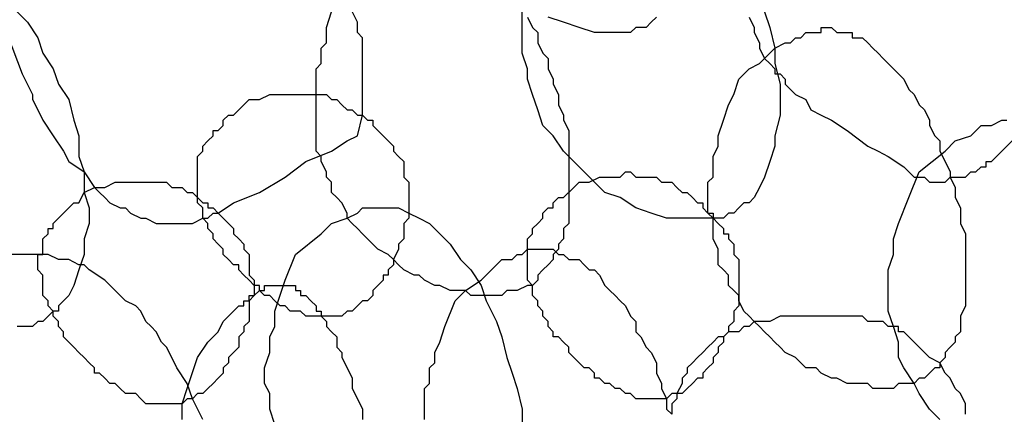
# Model space of a CAD drawing. Header units: millimetres. Extents: x 14 to 424, y 0 to 287.
# Tile 90 of 104: x 343.58 to 351.51, y 182 to 185.18. Entities that reach past the tile are written whole.
import ezdxf

# ---------------------------------------------------------------- set-up
doc = ezdxf.new("R2010")
doc.units = ezdxf.units.MM
doc.layers.add('PDF _0', color=7, linetype='Continuous')

msp = doc.modelspace()

# ---------------------------------------------------------------- linework, layer by layer
at = {"layer": 'PDF _0', "lineweight": 25}
for points in [[(343.3928, 185.2809), (343.6005, 184.7408), (343.6836, 184.5747), (343.6836, 184.5331), (343.7251, 184.45), (343.7667, 184.3669), (343.8498, 184.2423), (343.9328, 184.1177), (343.9744, 184.0346), (344.099, 183.9515), (344.1821, 183.8269), (344.2236, 183.7853), (344.2652, 183.7438), (344.3067, 183.7023), (344.3898, 183.6607), (344.4314, 183.6607), (344.4729, 183.6192), (344.556, 183.5776), (344.5975, 183.5776), (344.6806, 183.5361), (344.7222, 183.5361), (344.8052, 183.5361), (344.8468, 183.5361), (344.9299, 183.5361), (344.9714, 183.5361), (345.0545, 183.5776), (345.096, 183.5776), (345.1376, 183.6192), (345.1791, 183.6192), (345.3038, 183.7023), (345.5115, 183.7853), (345.7192, 183.91), (345.8854, 184.0346), (346.0931, 184.1177), (346.2177, 184.2008), (346.3008, 184.2423), (346.3423, 184.4085), (346.3423, 184.4916), (346.3423, 184.5747), (346.3423, 184.6162), (346.3423, 184.6993), (346.3423, 184.7824), (346.3423, 184.8655), (346.3423, 184.9901), (346.3423, 185.0316), (346.3008, 185.0732), (346.3008, 185.1563), (346.2177, 185.3224)], [(349.5827, 185.2393), (349.6242, 185.1147), (349.6657, 184.9485), (349.6657, 184.8239), (349.7073, 184.6577), (349.7073, 184.5331), (349.7073, 184.4085), (349.6657, 184.2423), (349.6657, 184.1592), (349.6242, 184.0346), (349.5827, 183.91), (349.5411, 183.8269), (349.4996, 183.7438), (349.458, 183.7023), (349.4165, 183.7023), (349.3749, 183.6607), (349.3334, 183.6192), (349.2919, 183.6192), (349.2503, 183.5776), (349.1672, 183.5776), (349.1257, 183.5776), (349.0011, 183.5776), (348.918, 183.5776), (348.7933, 183.5776), (348.6687, 183.6192), (348.5441, 183.6607), (348.4195, 183.7438), (348.2948, 183.7853), (348.2117, 183.8684), (348.1287, 183.9515), (348.0456, 184.0346), (347.9625, 184.1177), (347.8794, 184.2423), (347.7963, 184.3254), (347.7548, 184.45), (347.7132, 184.5747), (347.6717, 184.6993), (347.6717, 184.7824), (347.6302, 184.907), (347.6302, 185.0316), (347.6302, 185.1563), (347.6302, 185.2809)], [(343.559, 185.2393), (343.642, 185.1563), (343.7251, 185.0316), (343.7667, 184.907), (343.8498, 184.7824), (343.8913, 184.6577), (343.9744, 184.5331), (344.0159, 184.3669), (344.0575, 184.2423), (344.0575, 184.0761), (344.099, 183.9515), (344.099, 183.7853), (344.1406, 183.6607), (344.1406, 183.5361), (344.099, 183.4115), (344.099, 183.2868), (344.0575, 183.1622), (344.0159, 183.0376), (343.9744, 182.9545), (343.8913, 182.8714), (343.8913, 182.8299), (343.8498, 182.8299), (343.8082, 182.7883), (343.7667, 182.7468), (343.7251, 182.7468), (343.6836, 182.7052), (343.6005, 182.7052), (343.559, 182.7052)], [(347.6717, 185.1978), (347.7132, 185.1147), (347.7548, 185.0732), (347.7548, 184.9901), (347.7963, 184.907), (347.8379, 184.8655), (347.8379, 184.7824), (347.8794, 184.6993), (347.8794, 184.6577), (347.921, 184.5747), (347.921, 184.4916), (347.9625, 184.4085), (347.9625, 184.3669), (348.004, 184.2839), (348.004, 184.2008), (348.004, 184.1177), (348.004, 184.0761), (348.004, 183.9931), (348.004, 183.91), (348.004, 183.8684), (348.004, 183.7853), (348.004, 183.7438), (348.004, 183.6607), (348.004, 183.6192), (348.004, 183.5361), (347.9625, 183.4945), (347.9625, 183.4115), (347.921, 183.3699), (347.921, 183.3284), (347.8794, 183.2868), (347.8794, 183.2453), (347.8379, 183.2037), (347.7963, 183.1622), (347.7548, 183.1207), (347.7548, 183.0791), (347.7132, 183.0376), (347.6717, 183.0376), (347.5886, 182.996), (347.5471, 182.996), (347.5055, 182.996), (347.464, 182.9545), (347.3809, 182.9545), (347.3394, 182.9545), (347.2978, 182.9545), (347.2147, 182.9545), (347.1732, 182.996), (347.0901, 182.996), (347.0486, 182.996), (346.9655, 183.0376), (346.9239, 183.0376), (346.8408, 183.0791), (346.7993, 183.1207), (346.7578, 183.1207), (346.6747, 183.1622), (346.6331, 183.2037), (346.5916, 183.2453), (346.55, 183.2868), (346.467, 183.3284), (346.4254, 183.3699), (346.3839, 183.4115), (346.3423, 183.453), (346.3008, 183.4945), (346.2592, 183.5361), (346.2177, 183.5776), (346.2177, 183.6192), (346.1762, 183.7023), (346.1346, 183.7438), (346.0931, 183.7853), (346.0931, 183.8684), (346.0515, 183.91), (346.0515, 183.9515), (346.01, 184.0346), (346.01, 184.0761), (345.9684, 184.1177), (345.9684, 184.2008), (345.9684, 184.2423), (345.9684, 184.3254), (345.9684, 184.3669), (345.9684, 184.45), (345.9684, 184.4916), (345.9684, 184.5331), (345.9684, 184.6162), (345.9684, 184.6577), (345.9684, 184.7408), (345.9684, 184.7824), (346.01, 184.8239), (346.01, 184.907), (346.01, 184.9485), (346.0515, 184.9901), (346.0515, 185.1147), (346.0931, 185.2393)], [(348.7103, 185.1978), (348.6687, 185.1563), (348.6272, 185.1147), (348.5856, 185.1147), (348.5441, 185.1147), (348.5025, 185.0732), (348.4195, 185.0732), (348.3364, 185.0732), (348.2117, 185.0732), (348.0871, 185.1147), (347.9625, 185.1563), (347.8379, 185.1978)], [(349.458, 185.1978), (349.4996, 185.1147), (349.4996, 185.0732), (349.5411, 184.9901), (349.5411, 184.9485), (349.5827, 184.8655), (349.6242, 184.8239), (349.6657, 184.7824), (349.6657, 184.7408), (349.7073, 184.7408), (349.7488, 184.6993), (349.7488, 184.6577), (349.8319, 184.5747), (349.915, 184.5331), (349.9565, 184.45), (350.0396, 184.4085), (350.1227, 184.3669), (350.2473, 184.2839), (350.4135, 184.1592), (350.4966, 184.1177), (350.5797, 184.0761), (350.7043, 183.9931), (350.7459, 183.9515), (350.7874, 183.91), (350.8289, 183.91), (350.8705, 183.91), (350.912, 183.8684), (350.9536, 183.8684), (350.9951, 183.8684), (351.0367, 183.8684), (351.0782, 183.91), (351.1197, 183.91), (351.1613, 183.91), (351.2028, 183.91), (351.2444, 183.9515), (351.2859, 183.9515), (351.3275, 183.9931), (351.369, 183.9931), (351.369, 184.0346), (351.4105, 184.0346), (351.4936, 184.1177), (351.5767, 184.2008)], [(350.9951, 181.9575), (350.912, 182.0405), (350.8289, 182.1652), (350.7874, 182.2483), (350.7043, 182.3729), (350.6628, 182.456), (350.6628, 182.5806), (350.6212, 182.7052), (350.5797, 182.8299), (350.5797, 182.9545), (350.5797, 183.0791), (350.5797, 183.1622), (350.6212, 183.2868), (350.6212, 183.4115), (350.6628, 183.5361), (350.7459, 183.7438), (350.8289, 183.9515), (351.0367, 184.1177), (351.1197, 184.2008), (351.2444, 184.2423), (351.3275, 184.3254), (351.369, 184.3254), (351.4105, 184.3254), (351.4936, 184.3669), (351.5352, 184.3669)], [(345.6361, 181.9159), (345.5946, 182.0405), (345.5946, 182.1652), (345.553, 182.2483), (345.553, 182.3729), (345.5946, 182.4975), (345.5946, 182.6221), (345.6361, 182.7052), (345.6361, 182.8299), (345.7192, 183.0791), (345.8023, 183.2868), (346.01, 183.453), (346.0931, 183.5361), (346.2177, 183.5776), (346.3008, 183.6192), (346.3423, 183.6607), (346.4254, 183.6607), (346.467, 183.6607), (346.5085, 183.6607), (346.55, 183.6607), (346.5916, 183.6607), (346.6331, 183.6607), (346.7162, 183.6192), (346.7993, 183.5776), (346.8824, 183.5361), (346.9655, 183.453), (347.0486, 183.3699), (347.1316, 183.2453), (347.2147, 183.1622), (347.2978, 183.0376), (347.3394, 182.9129), (347.4224, 182.7468), (347.464, 182.6221), (347.5055, 182.456), (347.5471, 182.3313), (347.5886, 182.2067), (347.6302, 182.0405), (347.6302, 181.9159)], [(346.8408, 181.9575), (346.8408, 182.0405), (346.8408, 182.0821), (346.8408, 182.1652), (346.8408, 182.2067), (346.8824, 182.2483), (346.8824, 182.3313), (346.8824, 182.3729), (346.9239, 182.4144), (346.9239, 182.4975), (346.9655, 182.5806), (347.007, 182.7052), (347.0901, 182.9129), (347.1732, 182.996), (347.2978, 183.0791), (347.3394, 183.1207), (347.3809, 183.1622), (347.4224, 183.2037), (347.464, 183.2453), (347.5471, 183.2453), (347.5886, 183.2868), (347.6302, 183.2868), (347.6717, 183.3284), (347.7132, 183.3284), (347.7548, 183.3284), (347.7963, 183.3284), (347.8379, 183.3284), (347.8794, 183.3284), (347.921, 183.2868), (347.9625, 183.2868), (348.004, 183.2453), (348.0871, 183.2453), (348.1287, 183.2037), (348.1702, 183.1622), (348.2117, 183.1622), (348.2533, 183.1207), (348.2948, 183.0376), (348.3364, 182.996), (348.3779, 182.9545), (348.4195, 182.9129), (348.461, 182.8714), (348.5025, 182.7883), (348.5441, 182.7468), (348.5441, 182.6637), (348.5856, 182.6221), (348.6272, 182.5391), (348.6687, 182.4975), (348.7103, 182.4144), (348.7103, 182.3313), (348.7518, 182.2483), (348.7518, 182.2067), (348.7933, 182.1236), (348.7933, 182.0405), (348.8349, 181.999)], [(345.0545, 181.9575), (344.9714, 182.1236), (344.9299, 182.2483), (344.8468, 182.3729), (344.8052, 182.456), (344.7637, 182.5391), (344.7222, 182.5806), (344.6806, 182.6637), (344.6391, 182.7052), (344.5975, 182.7468), (344.556, 182.8299), (344.5144, 182.8714), (344.4314, 182.9129), (344.3898, 182.9545), (344.3483, 182.996), (344.2652, 183.0791), (344.1406, 183.1622), (344.099, 183.2037), (344.0575, 183.2037), (343.9744, 183.2453), (343.8913, 183.2453), (343.8082, 183.2868), (343.7667, 183.2868), (343.6836, 183.2868), (343.6005, 183.2868), (343.5174, 183.2868)], [(344.8883, 181.9575), (344.8883, 182.0821), (344.9299, 182.2067), (345.013, 182.456), (345.096, 182.5806), (345.1376, 182.6221), (345.1791, 182.6637), (345.2207, 182.7468), (345.2622, 182.7883), (345.3038, 182.8299), (345.3453, 182.8714), (345.3868, 182.8714), (345.3868, 182.9129), (345.4284, 182.9129), (345.4284, 182.9545), (345.4699, 182.9545), (345.5115, 182.996), (345.553, 182.996), (345.553, 183.0376), (345.5946, 183.0376), (345.6361, 183.0376), (345.6776, 183.0376), (345.7192, 183.0376), (345.7607, 183.0376), (345.8023, 183.0376), (345.8023, 182.996), (345.8438, 182.996), (345.8438, 182.9545), (345.8854, 182.9545), (345.9269, 182.9129), (345.9684, 182.8714), (345.9684, 182.8299), (346.01, 182.8299), (346.01, 182.7883), (346.0515, 182.7468), (346.0515, 182.7052), (346.0931, 182.6637), (346.1346, 182.6221), (346.1346, 182.5806), (346.1346, 182.5391), (346.1762, 182.4975), (346.1762, 182.456), (346.2177, 182.3729), (346.2592, 182.2898), (346.2592, 182.2067), (346.3008, 182.1236), (346.3423, 182.0405), (346.3423, 181.9575)], [(351.2028, 181.999), (351.2028, 182.0821), (351.1613, 182.1652), (351.1197, 182.2067), (351.0782, 182.2898), (351.0367, 182.3313), (350.9951, 182.4144), (350.912, 182.456), (350.8705, 182.4975), (350.8289, 182.5391), (350.7043, 182.6637), (350.6628, 182.6637), (350.6628, 182.7052), (350.5797, 182.7052), (350.5381, 182.7468), (350.4966, 182.7468), (350.4135, 182.7468), (350.372, 182.7883), (350.3304, 182.7883), (350.2473, 182.7883), (350.2058, 182.7883), (350.1643, 182.7883), (350.0396, 182.7883), (349.9565, 182.7883), (349.8319, 182.7883), (349.7073, 182.7883), (349.6242, 182.7468), (349.5827, 182.7468), (349.4996, 182.7468), (349.458, 182.7052), (349.4165, 182.7052), (349.3749, 182.6637), (349.2919, 182.6637), (349.2503, 182.6221), (349.2088, 182.6221), (349.1672, 182.5806), (349.1257, 182.5391), (349.0841, 182.4975), (349.0426, 182.456), (349.0011, 182.4144), (348.9595, 182.3729), (348.9595, 182.3313), (348.918, 182.2898), (348.918, 182.2483), (348.8764, 182.1652), (348.8764, 182.1236), (348.8349, 182.0821), (348.8349, 181.999)]]:
    msp.add_lwpolyline(points, dxfattribs=at)
for points in [[(349.3749, 184.6993), (349.458, 184.7824), (349.5411, 184.8239), (349.5827, 184.8655), (349.6242, 184.907), (349.6657, 184.9485), (349.7488, 184.9901), (349.7904, 184.9901), (349.8319, 185.0316), (349.8735, 185.0316), (349.915, 185.0732), (349.9565, 185.0732), (349.9981, 185.0732), (350.0396, 185.0732), (350.0396, 185.1147), (350.0812, 185.1147), (350.1227, 185.1147), (350.1643, 185.0732), (350.2058, 185.0732), (350.2473, 185.0732), (350.2889, 185.0732), (350.2889, 185.0316), (350.3304, 185.0316), (350.372, 185.0316), (350.4135, 184.9901), (350.4551, 184.9485), (350.4966, 184.907), (350.5381, 184.8655), (350.5797, 184.8239), (350.6212, 184.7824), (350.6628, 184.7408), (350.7043, 184.6993), (350.7459, 184.6162), (350.7874, 184.5747), (350.8289, 184.4916), (350.8705, 184.45), (350.912, 184.3669), (350.912, 184.3254), (350.9536, 184.2423), (350.9951, 184.2008), (350.9951, 184.1177), (351.0367, 184.0346), (351.0782, 183.9515), (351.0782, 183.91), (351.1197, 183.8269), (351.1197, 183.7438), (351.1613, 183.6607), (351.1613, 183.6192), (351.1613, 183.5361), (351.2028, 183.453), (351.2028, 183.4115), (351.2028, 183.3284), (351.2028, 183.2453), (351.2028, 183.1622), (351.2028, 183.1207), (351.2028, 183.0376), (351.2028, 182.996), (351.2028, 182.9129), (351.2028, 182.8714), (351.1613, 182.7883), (351.1613, 182.7468), (351.1613, 182.6637), (351.1197, 182.6221), (351.1197, 182.5806), (351.0782, 182.5391), (351.0367, 182.4975), (351.0367, 182.456), (350.9951, 182.4144), (350.9951, 182.3729), (350.9536, 182.3729), (350.912, 182.3313), (350.8705, 182.2898), (350.8289, 182.2898), (350.7874, 182.2483), (350.7459, 182.2483), (350.7043, 182.2483), (350.6628, 182.2483), (350.6212, 182.2067), (350.5797, 182.2067), (350.5381, 182.2067), (350.4551, 182.2067), (350.4135, 182.2483), (350.372, 182.2483), (350.2889, 182.2483), (350.2473, 182.2483), (350.1643, 182.2898), (350.1227, 182.2898), (350.0396, 182.3313), (349.9981, 182.3729), (349.915, 182.3729), (349.8735, 182.4144), (349.8319, 182.456), (349.7488, 182.4975), (349.7073, 182.5391), (349.6657, 182.5806), (349.6242, 182.6221), (349.5827, 182.6637), (349.5411, 182.7052), (349.4996, 182.7468), (349.458, 182.7883), (349.4165, 182.8299), (349.3749, 182.9129), (349.3749, 182.9545), (349.3334, 182.996), (349.2919, 183.0376), (349.2919, 183.1207), (349.2503, 183.1622), (349.2088, 183.2037), (349.2088, 183.2868), (349.2088, 183.3284), (349.1672, 183.4115), (349.1672, 183.453), (349.1672, 183.4945), (349.1672, 183.5776), (349.1257, 183.6192), (349.1257, 183.7023), (349.1257, 183.7438), (349.1257, 183.7853), (349.1257, 183.8684), (349.1672, 183.91), (349.1672, 183.9931), (349.1672, 184.0346), (349.1672, 184.0761), (349.2088, 184.1592), (349.2088, 184.2008), (349.2088, 184.2423), (349.2503, 184.3669), (349.2919, 184.4916), (349.3334, 184.5747)], [(345.4284, 184.5331), (345.5115, 184.5331), (345.5946, 184.5747), (345.6361, 184.5747), (345.6776, 184.5747), (345.7192, 184.5747), (345.7607, 184.5747), (345.8023, 184.5747), (345.8438, 184.5747), (345.8854, 184.5747), (345.9269, 184.5747), (345.9684, 184.5747), (346.01, 184.5747), (346.0515, 184.5747), (346.0931, 184.5331), (346.1346, 184.5331), (346.1762, 184.4916), (346.2177, 184.45), (346.2592, 184.45), (346.3008, 184.4085), (346.3423, 184.4085), (346.3839, 184.3669), (346.4254, 184.3669), (346.4254, 184.3254), (346.467, 184.2839), (346.5085, 184.2423), (346.55, 184.2008), (346.5916, 184.1592), (346.5916, 184.1177), (346.6331, 184.0761), (346.6747, 184.0346), (346.6747, 183.9931), (346.6747, 183.9515), (346.6747, 183.91), (346.7162, 183.8684), (346.7162, 183.8269), (346.7162, 183.7853), (346.7162, 183.7023), (346.7162, 183.6607), (346.7162, 183.6192), (346.7162, 183.5776), (346.6747, 183.5361), (346.6747, 183.4945), (346.6747, 183.453), (346.6747, 183.4115), (346.6331, 183.3699), (346.6331, 183.3284), (346.5916, 183.2453), (346.5916, 183.2037), (346.55, 183.1622), (346.55, 183.1207), (346.5085, 183.1207), (346.5085, 183.0791), (346.467, 183.0376), (346.4254, 182.996), (346.4254, 182.9545), (346.3839, 182.9129), (346.3423, 182.9129), (346.3008, 182.8714), (346.2592, 182.8299), (346.2177, 182.8299), (346.1762, 182.7883), (346.1346, 182.7883), (346.0931, 182.7883), (346.0515, 182.7883), (346.01, 182.7883), (345.9684, 182.7883), (345.9269, 182.7883), (345.8854, 182.7883), (345.8438, 182.8299), (345.8023, 182.8299), (345.7607, 182.8299), (345.7192, 182.8714), (345.6776, 182.8714), (345.6361, 182.9129), (345.5946, 182.9545), (345.553, 182.9545), (345.5115, 182.996), (345.5115, 183.0376), (345.4699, 183.0376), (345.4284, 183.0791), (345.3868, 183.1207), (345.3453, 183.1622), (345.3453, 183.2037), (345.3038, 183.2037), (345.2622, 183.2453), (345.2207, 183.2868), (345.2207, 183.3284), (345.1791, 183.3699), (345.1376, 183.4115), (345.1376, 183.453), (345.096, 183.4945), (345.096, 183.5361), (345.0545, 183.5776), (345.0545, 183.6192), (345.0545, 183.6607), (345.013, 183.7023), (345.013, 183.7438), (345.013, 183.7853), (345.013, 183.8269), (345.013, 183.8684), (345.013, 183.91), (345.013, 183.9515), (345.013, 183.9931), (345.013, 184.0346), (345.013, 184.0761), (345.0545, 184.1177), (345.0545, 184.1592), (345.096, 184.2008), (345.1376, 184.2423), (345.1376, 184.2839), (345.1791, 184.2839), (345.2207, 184.3254), (345.2207, 184.3669), (345.2622, 184.4085), (345.3038, 184.4085), (345.3868, 184.4916)], [(348.0871, 183.8684), (348.1702, 183.8684), (348.2533, 183.91), (348.2948, 183.91), (348.3364, 183.91), (348.3779, 183.91), (348.4195, 183.91), (348.461, 183.9515), (348.5025, 183.9515), (348.5441, 183.91), (348.5856, 183.91), (348.6272, 183.91), (348.6687, 183.91), (348.7103, 183.91), (348.7518, 183.8684), (348.7933, 183.8684), (348.8349, 183.8684), (348.8764, 183.8269), (348.918, 183.7853), (348.9595, 183.7853), (349.0011, 183.7438), (349.0426, 183.7023), (349.0841, 183.7023), (349.0841, 183.6607), (349.1257, 183.6192), (349.1672, 183.6192), (349.1672, 183.5776), (349.2088, 183.5361), (349.2503, 183.4945), (349.2503, 183.453), (349.2919, 183.453), (349.2919, 183.4115), (349.3334, 183.3699), (349.3334, 183.3284), (349.3334, 183.2868), (349.3749, 183.2453), (349.3749, 183.2037), (349.3749, 183.1622), (349.3749, 183.1207), (349.3749, 183.0791), (349.3749, 183.0376), (349.3749, 182.9545), (349.3749, 182.9129), (349.3749, 182.8714), (349.3334, 182.8299), (349.3334, 182.7883), (349.3334, 182.7468), (349.2919, 182.7052), (349.2919, 182.6637), (349.2503, 182.6221), (349.2503, 182.5806), (349.2088, 182.5391), (349.2088, 182.4975), (349.1672, 182.456), (349.1672, 182.4144), (349.1257, 182.3729), (349.0841, 182.3313), (349.0841, 182.2898), (349.0426, 182.2898), (349.0011, 182.2483), (348.9595, 182.2067), (348.918, 182.1652), (348.8764, 182.1652), (348.8349, 182.1652), (348.7933, 182.1236), (348.7518, 182.1236), (348.7103, 182.1236), (348.6687, 182.1236), (348.6272, 182.1236), (348.5856, 182.1236), (348.5441, 182.1236), (348.5025, 182.1652), (348.461, 182.1652), (348.4195, 182.2067), (348.3779, 182.2067), (348.3364, 182.2483), (348.2948, 182.2483), (348.2533, 182.2898), (348.2117, 182.2898), (348.2117, 182.3313), (348.1702, 182.3729), (348.1287, 182.3729), (348.0871, 182.4144), (348.0456, 182.456), (348.004, 182.4975), (348.004, 182.5391), (347.9625, 182.5806), (347.921, 182.6221), (347.8794, 182.6221), (347.8794, 182.6637), (347.8379, 182.7052), (347.8379, 182.7468), (347.7963, 182.7883), (347.7963, 182.8299), (347.7548, 182.8714), (347.7548, 182.9129), (347.7132, 182.9545), (347.7132, 182.996), (347.7132, 183.0376), (347.6717, 183.0791), (347.6717, 183.1207), (347.6717, 183.1622), (347.6717, 183.2037), (347.6717, 183.2453), (347.6717, 183.2868), (347.6717, 183.3284), (347.6717, 183.3699), (347.6717, 183.4115), (347.7132, 183.453), (347.7132, 183.4945), (347.7548, 183.5361), (347.7963, 183.5776), (347.7963, 183.6192), (347.8379, 183.6607), (347.8794, 183.6607), (347.8794, 183.7023), (347.921, 183.7438), (347.9625, 183.7438), (348.0456, 183.8269)], [(344.1821, 183.8269), (344.2652, 183.8269), (344.3483, 183.8684), (344.3898, 183.8684), (344.4314, 183.8684), (344.4729, 183.8684), (344.5144, 183.8684), (344.556, 183.8684), (344.5975, 183.8684), (344.6391, 183.8684), (344.6806, 183.8684), (344.7222, 183.8684), (344.7637, 183.8684), (344.8052, 183.8269), (344.8468, 183.8269), (344.8883, 183.8269), (344.9299, 183.7853), (344.9714, 183.7853), (345.013, 183.7438), (345.0545, 183.7023), (345.096, 183.7023), (345.096, 183.6607), (345.1376, 183.6607), (345.1791, 183.6192), (345.2207, 183.5776), (345.2622, 183.5361), (345.3038, 183.4945), (345.3038, 183.453), (345.3453, 183.4115), (345.3868, 183.3699), (345.3868, 183.3284), (345.4284, 183.2868), (345.4284, 183.2453), (345.4284, 183.2037), (345.4284, 183.1622), (345.4284, 183.1207), (345.4699, 183.0791), (345.4699, 183.0376), (345.4699, 182.9545), (345.4284, 182.9129), (345.4284, 182.8714), (345.4284, 182.8299), (345.4284, 182.7883), (345.4284, 182.7468), (345.3868, 182.7052), (345.3868, 182.6637), (345.3453, 182.6221), (345.3453, 182.5806), (345.3453, 182.5391), (345.3038, 182.4975), (345.2622, 182.456), (345.2622, 182.4144), (345.2207, 182.3729), (345.2207, 182.3313), (345.1791, 182.2898), (345.1376, 182.2483), (345.096, 182.2067), (345.0545, 182.1652), (345.013, 182.1652), (344.9714, 182.1236), (344.9299, 182.1236), (344.8883, 182.0821), (344.8468, 182.0821), (344.8052, 182.0821), (344.7637, 182.0821), (344.7222, 182.0821), (344.6806, 182.0821), (344.6391, 182.0821), (344.5975, 182.0821), (344.556, 182.1236), (344.5144, 182.1652), (344.4729, 182.1652), (344.4314, 182.1652), (344.3898, 182.2067), (344.3483, 182.2483), (344.3067, 182.2483), (344.2652, 182.2898), (344.2236, 182.3313), (344.1821, 182.3313), (344.1821, 182.3729), (344.1406, 182.4144), (344.099, 182.456), (344.0575, 182.4975), (344.0159, 182.5391), (343.9744, 182.5806), (343.9328, 182.6221), (343.9328, 182.6637), (343.8913, 182.7052), (343.8913, 182.7468), (343.8498, 182.7883), (343.8498, 182.8299), (343.8082, 182.8714), (343.8082, 182.9129), (343.7667, 182.9545), (343.7667, 182.996), (343.7667, 183.0376), (343.7667, 183.0791), (343.7667, 183.1207), (343.7251, 183.1622), (343.7251, 183.2037), (343.7251, 183.2453), (343.7251, 183.2868), (343.7667, 183.2868), (343.7667, 183.3284), (343.7667, 183.3699), (343.7667, 183.4115), (343.8082, 183.453), (343.8082, 183.4945), (343.8498, 183.4945), (343.8498, 183.5361), (343.8913, 183.5776), (343.9328, 183.6192), (343.9744, 183.6607), (344.0159, 183.7023), (344.0575, 183.7023), (344.099, 183.7853)]]:
    msp.add_lwpolyline(points, close=True, dxfattribs=at)

doc.saveas('drawing.dxf')
